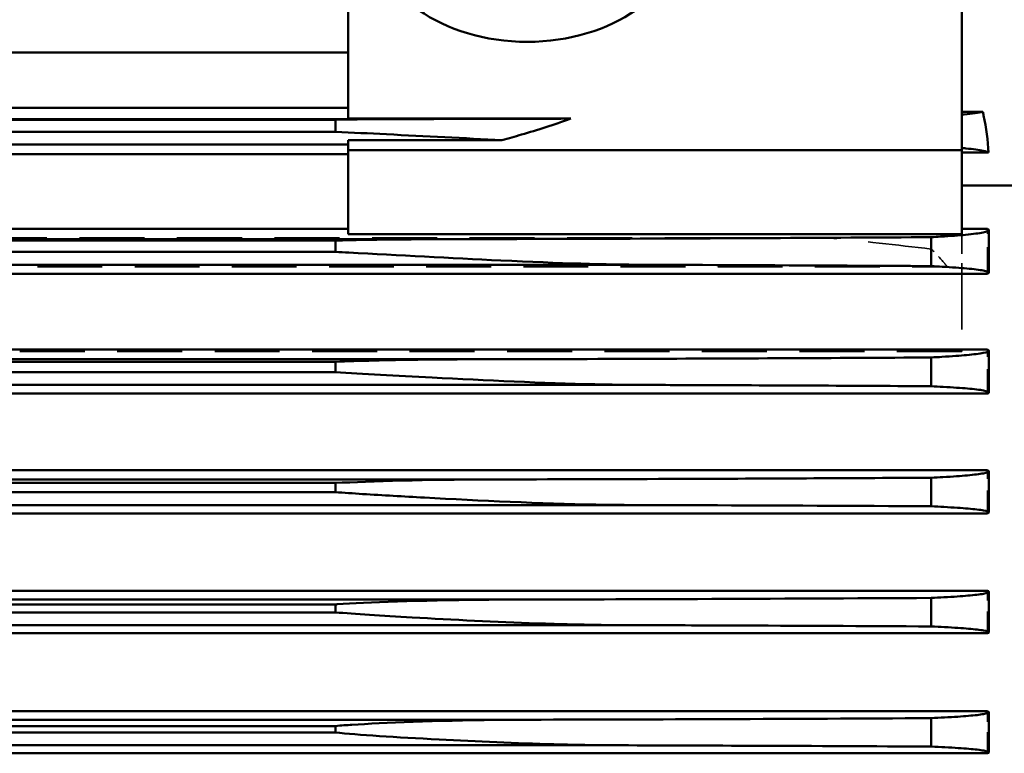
# Model space of a CAD drawing. Header units: millimetres. Extents: x -34725 to 178350, y -13707 to 126150.
# Tile 58 of 256: x -15080 to -14887, y 14560 to 14703. Entities that reach past the tile are written whole.
import ezdxf

# ---------------------------------------------------------------- set-up
doc = ezdxf.new("R2010")
doc.units = ezdxf.units.MM
doc.linetypes.add('DASHED', pattern=[0.75, 0.5, -0.25])
for name, color, linetype, lineweight in [('AM_0', 7, 'CONTINUOUS', 50), ('Sichtbar (ISO)', 7, 'CONTINUOUS', 50), ('Verdeckt (ISO)', 7, 'DASHED', 35)]:
    doc.layers.add(name, color=color, linetype=linetype, lineweight=lineweight)

# ---------------------------------------------------------------- blocks, each defined once
blk = doc.blocks.new('A$C5cacc3fa')
at = {"layer": 'Sichtbar (ISO)'}
for p, q in [((-1438.33, -2160.9), (-1438.33, -2076.05)), ((-1318.33, -2154.71), (-1318.33, -2082.24)), ((-1318.33, -2141.74), (-538.33, -2141.74)), ((-538.33, -2152.61), (-1318.33, -2152.61)), ((-1438.33, -2153.38), (-1442.42, -2153.38)), ((-1318.33, -2154.71), (-1361.84, -2154.71)), ((-1331.25, -2154.79), (-525.41, -2154.79)), ((-1315.83, -2157.29), (-1315.83, -2154.91)), ((-1315.83, -2154.91), (-540.83, -2154.91)), ((-1315.83, -2157.29), (-540.83, -2157.29)), ((-1348.38, -2158.9), (-1318.33, -2158.9)), ((-1318.33, -2160.9), (-1318.33, -2158.9)), ((-1318.33, -2159.79), (-538.33, -2159.79)), ((-1443.53, -2161.36), (-1438.33, -2161.36)), ((-1438.33, -2160.9), (-1318.33, -2160.9)), ((-1438.33, -2177.3), (-1438.33, -2160.9)), ((-1318.33, -2177.3), (-1318.33, -2160.9)), ((-1318.33, -2161.67), (-538.33, -2161.67)), ((-1438.33, -2167.8), (-1458.33, -2167.8)), ((-1443.57, -2176.5), (-1443.57, -2184.86)), ((-1438.33, -2176.28), (-1443.33, -2176.28)), ((-1318.33, -2177.3), (-1438.33, -2177.3)), ((-538.33, -2176.28), (-1318.33, -2176.28)), ((-1432.33, -2183.56), (-1432.33, -2177.9)), ((-1337.23, -2178.29), (-519.43, -2178.29)), ((-1315.83, -2180.79), (-1315.83, -2178.55)), ((-1315.83, -2178.55), (-540.83, -2178.55)), ((-1315.83, -2180.79), (-540.83, -2180.79)), ((-1375.85, -2183.29), (-480.81, -2183.29)), ((-1443.33, -2185.07), (-416.33, -2185.07)), ((-1443.57, -2200.11), (-1443.57, -2208.29)), ((-416.33, -2199.9), (-1443.33, -2199.9)), ((-1432.33, -2207.05), (-1432.33, -2201.43)), ((-1342.23, -2201.79), (-514.43, -2201.79)), ((-1315.83, -2204.29), (-1315.83, -2202.25)), ((-1315.83, -2202.25), (-540.83, -2202.25)), ((-1315.83, -2204.29), (-540.83, -2204.29)), ((-1375.02, -2206.79), (-481.64, -2206.79)), ((-1443.33, -2208.49), (-416.33, -2208.49)), ((-1443.57, -2223.7), (-1443.57, -2231.74)), ((-416.33, -2223.5), (-1443.33, -2223.5)), ((-1432.33, -2230.54), (-1432.33, -2224.95)), ((-1346.54, -2225.29), (-510.12, -2225.29)), ((-1315.83, -2227.79), (-1315.83, -2225.98)), ((-1315.83, -2225.98), (-540.83, -2225.98)), ((-1315.83, -2227.79), (-540.83, -2227.79)), ((-1374.01, -2230.29), (-482.65, -2230.29)), ((-1443.33, -2231.93), (-416.33, -2231.93)), ((-1443.57, -2247.26), (-1443.57, -2255.21)), ((-416.33, -2247.07), (-1443.33, -2247.07)), ((-1432.33, -2254.04), (-1432.33, -2248.47)), ((-1350.33, -2248.79), (-506.32, -2248.79)), ((-1315.83, -2251.29), (-1315.83, -2249.74)), ((-1315.83, -2249.74), (-540.83, -2249.74)), ((-1315.83, -2251.29), (-540.83, -2251.29)), ((-1372.82, -2253.79), (-483.84, -2253.79)), ((-1443.33, -2255.39), (-416.33, -2255.39)), ((-1443.57, -2270.81), (-1443.57, -2278.68)), ((-416.33, -2270.63), (-1443.33, -2270.63)), ((-1432.33, -2277.54), (-1432.33, -2271.98)), ((-1353.71, -2272.29), (-502.95, -2272.29)), ((-1315.83, -2274.79), (-1315.83, -2273.52)), ((-1315.83, -2273.52), (-540.83, -2273.52)), ((-1315.83, -2274.79), (-540.83, -2274.79)), ((-1371.45, -2277.29), (-485.21, -2277.29)), ((-1443.33, -2278.86), (-416.33, -2278.86))]:
    blk.add_line(p, q, dxfattribs=at)
blk.add_ellipse((-1353.33, -2118.47), major_axis=(30, 0), ratio=0.707107, start_param=3.141593, end_param=6.283185, dxfattribs=at)
for points, knots in [([(-1442.42, -2153.38), (-1442.47, -2153.61), (-1442.52, -2153.84), (-1443.11, -2156.51), (-1443.42, -2159), (-1443.53, -2161.36)], [-24.0768879, -24.0768879, -24.0768879, -24.0768879, -24.0029178, -24.0029178, -23.2152841, -23.2152841, -23.2152841, -23.2152841]), ([(-1442.42, -2153.38), (-1442.02, -2153.47), (-1441.51, -2153.56), (-1440.29, -2153.72), (-1439.58, -2153.81), (-1438.65, -2153.9), (-1438.49, -2153.91), (-1438.33, -2153.93)], [-7.280009, -7.280009, -7.280009, -7.280009, -6.585133, -6.585133, -5.887451, -5.887451, -5.749916, -5.749916, -5.749916, -5.749916]), ([(-1361.84, -2154.71), (-1358.59, -2155.88), (-1355.32, -2156.93), (-1350.95, -2158.2), (-1349.68, -2158.55), (-1348.38, -2158.9)], [6.396836, 6.396836, 6.396836, 6.396836, 7.405792, 7.405792, 7.812199, 7.812199, 7.812199, 7.812199]), ([(-1331.25, -2154.79), (-1327.53, -2154.79), (-1323.82, -2154.81), (-1318.72, -2154.87), (-1317.29, -2154.89), (-1315.83, -2154.91)], [-20.6193996, -20.6193996, -20.6193996, -20.6193996, -19.986698, -19.986698, -19.7511252, -19.7511252, -19.7511252, -19.7511252]), ([(-1315.83, -2157.29), (-1319.12, -2157.44), (-1322.43, -2157.6), (-1333.45, -2158.15), (-1341.02, -2158.55), (-1348.38, -2158.9)], [-34.311469, -34.311469, -34.311469, -34.311469, -33.233282, -33.233282, -30.7754, -30.7754, -30.7754, -30.7754]), ([(-1438.33, -2160.47), (-1438.59, -2160.49), (-1438.84, -2160.51), (-1439.8, -2160.6), (-1440.46, -2160.68), (-1441.61, -2160.83), (-1442.09, -2160.91), (-1443.08, -2161.11), (-1443.42, -2161.24), (-1443.53, -2161.36)], [5.590555, 5.590555, 5.590555, 5.590555, 5.795378, 5.795378, 6.420063, 6.420063, 7.044748, 7.044748, 8.037893, 8.037893, 8.037893, 8.037893]), ([(-1443.33, -2176.28), (-1443.49, -2176.36), (-1443.57, -2176.43), (-1443.57, -2176.65), (-1443.23, -2176.81), (-1442.09, -2177.05), (-1441.6, -2177.13), (-1440.45, -2177.28), (-1439.78, -2177.36), (-1437.81, -2177.55), (-1436.16, -2177.67), (-1433.58, -2177.83), (-1432.97, -2177.86), (-1432.33, -2177.9)], [25.358406, 25.358406, 25.358406, 25.358406, 25.973214, 25.973214, 27.234075, 27.234075, 27.864506, 27.864506, 28.494936, 28.494936, 29.578151, 29.578151, 29.897272, 29.897272, 29.897272, 29.897272]), ([(-1432.33, -2177.9), (-1411.39, -2178.03), (-1390.36, -2178.13), (-1358.72, -2178.24), (-1347.92, -2178.27), (-1337.23, -2178.29)], [49.158577, 49.158577, 49.158577, 49.158577, 55.024283, 55.024283, 58.092321, 58.092321, 58.092321, 58.092321]), ([(-1315.83, -2180.79), (-1316.7, -2180.83), (-1317.58, -2180.88), (-1328.26, -2181.44), (-1338.25, -2181.99), (-1359.73, -2182.99), (-1369.03, -2183.28), (-1375.85, -2183.29)], [-25.071229, -25.071229, -25.071229, -25.071229, -24.828917, -24.828917, -22.120886, -22.120886, -18.977316, -18.977316, -18.977316, -18.977316]), ([(-1375.85, -2183.29), (-1376.02, -2183.29), (-1376.19, -2183.29), (-1391.34, -2183.34), (-1406.43, -2183.41), (-1425.13, -2183.51), (-1428.73, -2183.53), (-1432.33, -2183.56)], [208.990988, 208.990988, 208.990988, 208.990988, 209.039117, 209.039117, 213.269669, 213.269669, 214.277824, 214.277824, 214.277824, 214.277824]), ([(-1432.33, -2183.56), (-1433.07, -2183.59), (-1433.78, -2183.63), (-1436.42, -2183.78), (-1438.05, -2183.9), (-1439.96, -2184.08), (-1440.59, -2184.15), (-1441.68, -2184.29), (-1442.14, -2184.36), (-1443.24, -2184.58), (-1443.57, -2184.72), (-1443.57, -2184.93), (-1443.49, -2185), (-1443.33, -2185.07)], [4.335126, 4.335126, 4.335126, 4.335126, 4.692364, 4.692364, 5.728703, 5.728703, 6.305019, 6.305019, 6.881335, 6.881335, 8.033967, 8.033967, 8.602783, 8.602783, 8.602783, 8.602783]), ([(-1443.33, -2199.9), (-1443.49, -2199.98), (-1443.57, -2200.05), (-1443.57, -2200.25), (-1443.24, -2200.4), (-1442.14, -2200.62), (-1441.67, -2200.69), (-1440.57, -2200.83), (-1439.94, -2200.9), (-1438.02, -2201.08), (-1436.39, -2201.2), (-1433.76, -2201.35), (-1433.06, -2201.39), (-1432.33, -2201.43)], [24.237483, 24.237483, 24.237483, 24.237483, 24.811305, 24.811305, 25.975779, 25.975779, 26.558017, 26.558017, 27.140254, 27.140254, 28.181897, 28.181897, 28.534964, 28.534964, 28.534964, 28.534964]), ([(-1432.33, -2201.43), (-1413.35, -2201.54), (-1394.34, -2201.63), (-1364.34, -2201.73), (-1353.23, -2201.77), (-1342.23, -2201.79)], [52.675653, 52.675653, 52.675653, 52.675653, 57.992803, 57.992803, 61.148744, 61.148744, 61.148744, 61.148744]), ([(-1342.23, -2201.79), (-1338.8, -2201.79), (-1335.36, -2201.82), (-1325.98, -2201.95), (-1320.43, -2202.09), (-1315.83, -2202.25)], [-0.7326367, -0.7326367, -0.7326367, -0.7326367, -0.5990307, -0.5990307, -0.3632865, -0.3632865, -0.3632865, -0.3632865]), ([(-1315.83, -2204.29), (-1321.13, -2204.61), (-1327.68, -2204.98), (-1345.31, -2205.91), (-1356.35, -2206.45), (-1369.71, -2206.75), (-1372.52, -2206.79), (-1375.02, -2206.79)], [-2.2545307, -2.2545307, -2.2545307, -2.2545307, -2.0498723, -2.0498723, -1.7422013, -1.7422013, -1.6480797, -1.6480797, -1.6480797, -1.6480797]), ([(-1432.33, -2207.05), (-1433.14, -2207.09), (-1433.92, -2207.13), (-1436.59, -2207.28), (-1438.2, -2207.39), (-1440.07, -2207.56), (-1440.68, -2207.62), (-1441.74, -2207.76), (-1442.18, -2207.82), (-1443.25, -2208.03), (-1443.57, -2208.17), (-1443.57, -2208.36), (-1443.49, -2208.42), (-1443.33, -2208.49)], [4.291323, 4.291323, 4.291323, 4.291323, 4.673366, 4.673366, 5.677236, 5.677236, 6.218348, 6.218348, 6.759459, 6.759459, 7.841683, 7.841683, 8.380837, 8.380837, 8.380837, 8.380837]), ([(-1375.02, -2206.79), (-1377.41, -2206.8), (-1379.79, -2206.81), (-1398.15, -2206.87), (-1414.23, -2206.95), (-1430.99, -2207.04), (-1431.66, -2207.04), (-1432.33, -2207.05)], [218.557739, 218.557739, 218.557739, 218.557739, 219.232957, 219.232957, 223.745598, 223.745598, 223.932979, 223.932979, 223.932979, 223.932979]), ([(-1443.33, -2223.5), (-1443.49, -2223.57), (-1443.57, -2223.63), (-1443.57, -2223.82), (-1443.25, -2223.96), (-1442.18, -2224.17), (-1441.73, -2224.24), (-1440.67, -2224.37), (-1440.06, -2224.43), (-1438.18, -2224.6), (-1436.56, -2224.72), (-1433.9, -2224.87), (-1433.13, -2224.91), (-1432.33, -2224.95)], [23.456379, 23.456379, 23.456379, 23.456379, 24.000146, 24.000146, 25.093345, 25.093345, 25.639945, 25.639945, 26.186544, 26.186544, 27.195582, 27.195582, 27.57376, 27.57376, 27.57376, 27.57376]), ([(-1432.33, -2224.95), (-1431.15, -2224.96), (-1429.97, -2224.96), (-1412.88, -2225.06), (-1396.96, -2225.13), (-1369.55, -2225.23), (-1357.99, -2225.26), (-1346.54, -2225.29)], [55.80813, 55.80813, 55.80813, 55.80813, 56.138216, 56.138216, 60.601809, 60.601809, 63.885878, 63.885878, 63.885878, 63.885878]), ([(-1346.54, -2225.29), (-1346.21, -2225.29), (-1345.88, -2225.29), (-1333.76, -2225.31), (-1322.74, -2225.65), (-1315.83, -2225.98)], [-0.8804139, -0.8804139, -0.8804139, -0.8804139, -0.8653136, -0.8653136, -0.3285585, -0.3285585, -0.3285585, -0.3285585]), ([(-1315.83, -2227.79), (-1317.48, -2227.9), (-1319.28, -2228.02), (-1325.07, -2228.38), (-1329.17, -2228.62), (-1344.17, -2229.44), (-1355.9, -2230), (-1369.37, -2230.26), (-1371.8, -2230.29), (-1374.01, -2230.29)], [-2.6298244, -2.6298244, -2.6298244, -2.6298244, -2.5573914, -2.5573914, -2.4053169, -2.4053169, -1.9958736, -1.9958736, -1.8966275, -1.8966275, -1.8966275, -1.8966275]), ([(-1432.33, -2230.54), (-1433.2, -2230.58), (-1434.03, -2230.63), (-1436.73, -2230.77), (-1438.33, -2230.89), (-1440.8, -2231.1), (-1441.87, -2231.23), (-1443.25, -2231.49), (-1443.57, -2231.62), (-1443.57, -2231.8), (-1443.49, -2231.87), (-1443.33, -2231.93)], [4.258321, 4.258321, 4.258321, 4.258321, 4.658724, 4.658724, 5.637488, 5.637488, 6.667564, 6.667564, 7.69764, 7.69764, 8.214918, 8.214918, 8.214918, 8.214918]), ([(-1374.01, -2230.29), (-1378.58, -2230.3), (-1383.16, -2230.32), (-1402.54, -2230.39), (-1417.43, -2230.46), (-1432.33, -2230.54)], [226.971388, 226.971388, 226.971388, 226.971388, 228.269202, 228.269202, 232.453557, 232.453557, 232.453557, 232.453557]), ([(-1443.33, -2247.07), (-1443.49, -2247.14), (-1443.57, -2247.2), (-1443.57, -2247.38), (-1443.25, -2247.52), (-1441.86, -2247.78), (-1440.79, -2247.9), (-1438.3, -2248.13), (-1436.7, -2248.24), (-1434.01, -2248.39), (-1433.19, -2248.43), (-1432.33, -2248.47)], [22.891589, 22.891589, 22.891589, 22.891589, 23.412877, 23.412877, 24.452527, 24.452527, 25.492176, 25.492176, 26.475618, 26.475618, 26.872651, 26.872651, 26.872651, 26.872651]), ([(-1432.33, -2248.47), (-1417.05, -2248.55), (-1401.78, -2248.62), (-1374.44, -2248.73), (-1362.33, -2248.76), (-1350.33, -2248.79)], [58.598682, 58.598682, 58.598682, 58.598682, 62.888272, 62.888272, 66.330033, 66.330033, 66.330033, 66.330033]), ([(-1350.33, -2248.79), (-1348.31, -2248.79), (-1346.3, -2248.8), (-1332.42, -2248.94), (-1321.92, -2249.35), (-1316.07, -2249.72), (-1315.95, -2249.73), (-1315.83, -2249.74)], [-0.777212, -0.777212, -0.777212, -0.777212, -0.6967307, -0.6967307, -0.2151705, -0.2151705, -0.2049894, -0.2049894, -0.2049894, -0.2049894]), ([(-1315.83, -2251.29), (-1319.56, -2251.6), (-1324.89, -2251.95), (-1338.83, -2252.74), (-1347.26, -2253.16), (-1359.7, -2253.59), (-1364.25, -2253.71), (-1370.11, -2253.78), (-1371.5, -2253.79), (-1372.82, -2253.79)], [-2.447845, -2.447845, -2.447845, -2.447845, -2.2475247, -2.2475247, -1.9753447, -1.9753447, -1.8221336, -1.8221336, -1.7711091, -1.7711091, -1.7711091, -1.7711091]), ([(-1432.33, -2254.04), (-1433.24, -2254.08), (-1434.11, -2254.12), (-1436.83, -2254.27), (-1438.42, -2254.38), (-1440.85, -2254.59), (-1441.9, -2254.72), (-1443.26, -2254.96), (-1443.57, -2255.09), (-1443.57, -2255.27), (-1443.49, -2255.33), (-1443.33, -2255.39)], [4.233547, 4.233547, 4.233547, 4.233547, 4.647563, 4.647563, 5.607105, 5.607105, 6.59851, 6.59851, 7.589915, 7.589915, 8.091004, 8.091004, 8.091004, 8.091004]), ([(-1372.82, -2253.79), (-1379.56, -2253.81), (-1386.32, -2253.83), (-1406.13, -2253.91), (-1419.22, -2253.97), (-1432.33, -2254.04)], [234.349877, 234.349877, 234.349877, 234.349877, 236.269992, 236.269992, 239.956343, 239.956343, 239.956343, 239.956343]), ([(-1443.33, -2270.63), (-1443.49, -2270.69), (-1443.57, -2270.75), (-1443.57, -2270.93), (-1443.26, -2271.06), (-1441.89, -2271.31), (-1440.84, -2271.43), (-1438.4, -2271.64), (-1436.81, -2271.75), (-1434.1, -2271.9), (-1433.23, -2271.94), (-1432.33, -2271.98)], [22.477363, 22.477363, 22.477363, 22.477363, 22.981773, 22.981773, 23.981114, 23.981114, 24.980455, 24.980455, 25.943984, 25.943984, 26.355207, 26.355207, 26.355207, 26.355207]), ([(-1432.33, -2271.98), (-1418.81, -2272.06), (-1405.31, -2272.12), (-1379.08, -2272.22), (-1366.34, -2272.26), (-1353.71, -2272.29)], [61.077662, 61.077662, 61.077662, 61.077662, 64.878046, 64.878046, 68.501278, 68.501278, 68.501278, 68.501278]), ([(-1353.71, -2272.29), (-1351.48, -2272.29), (-1349.26, -2272.3), (-1335.46, -2272.46), (-1325.18, -2272.88), (-1318.09, -2273.34), (-1316.92, -2273.42), (-1315.83, -2273.52)], [-1.0166876, -1.0166876, -1.0166876, -1.0166876, -0.8948412, -0.8948412, -0.2460589, -0.2460589, -0.1451069, -0.1451069, -0.1451069, -0.1451069]), ([(-1315.83, -2274.79), (-1320.04, -2275.23), (-1327.75, -2275.72), (-1343.53, -2276.56), (-1351.23, -2276.89), (-1363.35, -2277.23), (-1367.66, -2277.29), (-1371.45, -2277.29)], [-2.4903614, -2.4903614, -2.4903614, -2.4903614, -2.284513, -2.284513, -2.1006215, -2.1006215, -1.9796147, -1.9796147, -1.9796147, -1.9796147]), ([(-1432.33, -2277.54), (-1433.27, -2277.58), (-1434.18, -2277.63), (-1436.91, -2277.77), (-1438.49, -2277.88), (-1440.89, -2278.09), (-1441.92, -2278.2), (-1443.26, -2278.45), (-1443.57, -2278.57), (-1443.57, -2278.74), (-1443.49, -2278.8), (-1443.33, -2278.86)], [4.215343, 4.215343, 4.215343, 4.215343, 4.639276, 4.639276, 5.584479, 5.584479, 6.547711, 6.547711, 7.510942, 7.510942, 8.00025, 8.00025, 8.00025, 8.00025]), ([(-1371.45, -2277.29), (-1380.37, -2277.32), (-1389.33, -2277.35), (-1409.62, -2277.43), (-1420.97, -2277.48), (-1432.33, -2277.54)], [240.661234, 240.661234, 240.661234, 240.661234, 243.207295, 243.207295, 246.408875, 246.408875, 246.408875, 246.408875])]:
    blk.add_open_spline(points, degree=3, knots=knots, dxfattribs=at)
for points in [[(-1361.84, -2154.71), (-1351.56, -2154.74), (-1341.34, -2154.77), (-1331.25, -2154.79)], [(-1337.23, -2178.29), (-1330.2, -2178.29), (-1323.05, -2178.39), (-1315.83, -2178.55)]]:
    blk.add_open_spline(points, degree=3, dxfattribs=at)
at = {"layer": 'Verdeckt (ISO)', "ltscale": 10.461018}
blk.add_line((-1443.33, -2185.07), (-1443.33, -2176.28), dxfattribs=at)
at = {"layer": 'Verdeckt (ISO)', "ltscale": 5.318502}
blk.add_line((-1438.33, -2177.3), (-1438.33, -2177.49), dxfattribs=at)
at = {"layer": 'Verdeckt (ISO)', "ltscale": 7.355467}
blk.add_line((-1438.33, -2177.49), (-1438.33, -2183.93), dxfattribs=at)
at = {"layer": 'Verdeckt (ISO)', "ltscale": 25.434799}
blk.add_line((-1412.01, -2178.01), (-444.65, -2178.01), dxfattribs=at)
at = {"layer": 'Verdeckt (ISO)', "ltscale": 25.951769}
blk.add_line((-1438.33, -2183.93), (-1438.33, -2185.07), dxfattribs=at)
at = {"layer": 'Verdeckt (ISO)', "ltscale": 21.709454}
blk.add_line((-1438.33, -2185.07), (-1438.33, -2199.9), dxfattribs=at)
at = {"layer": 'Verdeckt (ISO)', "ltscale": 25.340425}
blk.add_line((-440.33, -2183.73), (-1435.52, -2183.73), dxfattribs=at)
at = {"layer": 'Verdeckt (ISO)', "ltscale": 9.607464}
blk.add_line((-1443.33, -2208.49), (-1443.33, -2199.9), dxfattribs=at)
at = {"layer": 'Verdeckt (ISO)', "ltscale": 10.590502}
blk.add_line((-1438.33, -2199.9), (-1438.33, -2200.29), dxfattribs=at)
at = {"layer": 'Verdeckt (ISO)', "ltscale": 25.411861}
blk.add_line((-1438.33, -2200.29), (-440.33, -2200.29), dxfattribs=at)
at = {"layer": 'Verdeckt (ISO)', "ltscale": 8.994848}
blk.add_line((-1443.33, -2231.93), (-1443.33, -2223.5), dxfattribs=at)
at = {"layer": 'Verdeckt (ISO)', "ltscale": 8.547176}
blk.add_line((-1443.33, -2255.39), (-1443.33, -2247.07), dxfattribs=at)
at = {"layer": 'Verdeckt (ISO)', "ltscale": 8.220131}
blk.add_line((-1443.33, -2278.86), (-1443.33, -2270.63), dxfattribs=at)
at = {"layer": 'Verdeckt (ISO)', "ltscale": 24.822596}
blk.add_open_spline([(-1432.33, -2180.21), (-1425.55, -2179.42), (-1418.77, -2178.69), (-1412.01, -2178.01)], degree=3, dxfattribs=at)
at = {"layer": 'Verdeckt (ISO)', "ltscale": 5.335009}
blk.add_open_spline([(-1435.52, -2183.73), (-1435.33, -2183.49), (-1435.13, -2183.25), (-1434.11, -2182.04), (-1433.24, -2181.11), (-1432.33, -2180.21)], degree=3, knots=[25.7669884, 25.7669884, 25.7669884, 25.7669884, 25.8695485, 25.8695485, 26.2827751, 26.2827751, 26.2827751, 26.2827751], dxfattribs=at)

msp = doc.modelspace()

# ---------------------------------------------------------------- block references
at = {"layer": 'AM_0', "xscale": -1}
msp.add_blockref('A$C5cacc3fa', (-16333.649, 16838.79), dxfattribs=at)

doc.saveas('drawing.dxf')
